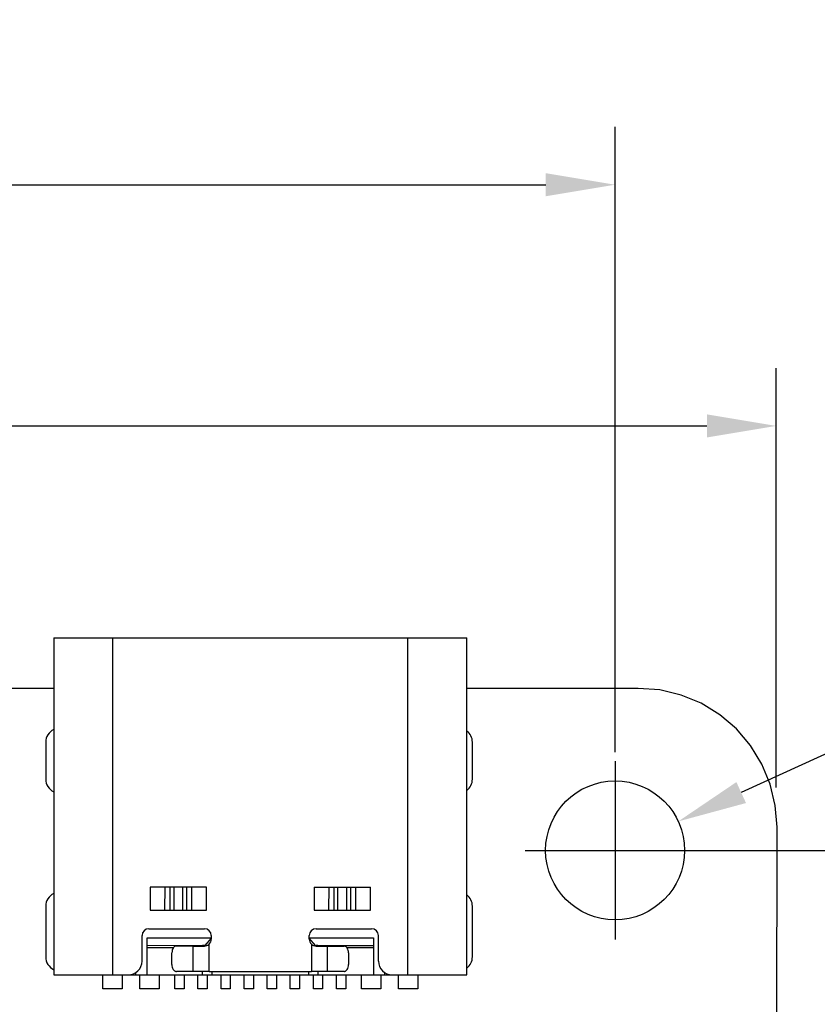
# Model space of a CAD drawing. Header units: millimetres. Extents: x 170 to 326, y 157 to 284.
# Tile 116 of 117: x 292 to 309, y 263 to 284. Entities that reach past the tile are written whole.
import ezdxf

# ---------------------------------------------------------------- set-up
doc = ezdxf.new("R2010")
doc.units = ezdxf.units.MM
doc.header["$LTSCALE"] = 30.734
doc.header["$PDMODE"] = 3
doc.header["$PDSIZE"] = 0.3125
doc.linetypes.add('CENTER', pattern=[0.6, 0.375, -0.075, 0.075, -0.075])
doc.layers.get('0').update_dxf_attribs({"linetype": 'CONTINUOUS'})
doc.layers.get('Defpoints').update_dxf_attribs({"linetype": 'CONTINUOUS'})
doc.layers.add('dim', color=6, linetype='CONTINUOUS', lineweight=9)
doc.styles.add('Verdana', font='verdana.ttf', dxfattribs={"height": 2.5})
doc.dimstyles.new('aaaaaaaa 3.0', dxfattribs={"dimtxt": 2.5, "dimasz": 1.5, "dimexe": 1.25, "dimexo": 0.625, "dimtad": 1, "dimdec": 1, "dimzin": 9, "dimdsep": 46, "dimtxsty": 'Verdana', "dimcen": 0, "dimazin": 0, "dimtfac": 1, "dimtofl": 0, "dimtmove": 0, "dimatfit": 3, "dimfxl": 1, "dimlwd": 25, "dimlwe": 25, "dimarcsym": 0})

# ---------------------------------------------------------------- blocks, each defined once
blk = doc.blocks.new('*D11')
at = {"layer": 'Defpoints', "color": 0}
for p in [(308.198, 275.314), (308.198, 266.862), (260.707, 266.626)]:
    blk.add_point(p, dxfattribs=at)
at = {"layer": 'dim', "color": 0, "lineweight": 25}
for p, q in [((260.707, 267.251), (260.707, 276.564)), ((308.198, 267.487), (308.198, 276.564)), ((262.207, 275.314), (306.698, 275.314))]:
    blk.add_line(p, q, dxfattribs=at)
at = {"layer": 'dim', "color": 0}
for points in [[(262.207, 275.564), (262.207, 275.064), (260.707, 275.314)], [(306.698, 275.064), (306.698, 275.564), (308.198, 275.314)]]:
    blk.add_solid(points, dxfattribs=at)
at = {"layer": 'dim', "color": 0, "insert": (284.453, 277.215), "char_height": 2.5, "attachment_point": 5, "style": 'Verdana'}
blk.add_mtext('47.5', dxfattribs=at)
blk = doc.blocks.new('*D12')
at = {"layer": 'Defpoints', "color": 0}
for p in [(306.077, 266.751), (303.342, 265.498)]:
    blk.add_point(p, dxfattribs=at)
at = {"layer": 'dim', "color": 0, "lineweight": 25}
blk.add_line((326.36, 276.047), (307.44, 267.376), dxfattribs=at)
at = {"layer": 'dim', "color": 0}
blk.add_solid([(307.336, 267.603), (307.544, 267.149), (306.077, 266.751)], dxfattribs=at)
at = {"layer": 'dim', "color": 0, "insert": (317.818, 274.587), "char_height": 2.5, "attachment_point": 5, "rotation": 24.6235, "style": 'Verdana'}
blk.add_mtext('4-∅3{\\f宋体|b0|i0|c134|p2;通孔}', dxfattribs=at)
blk = doc.blocks.new('*D15')
at = {"layer": 'Defpoints', "color": 0}
for p in [(304.709, 266.124), (304.707, 217.126), (316.784, 217.126)]:
    blk.add_point(p, dxfattribs=at)
at = {"layer": 'dim', "color": 0, "lineweight": 25}
for p, q in [((305.334, 266.124), (318.034, 266.124)), ((316.784, 264.624), (316.784, 218.626)), ((305.332, 217.126), (318.034, 217.126))]:
    blk.add_line(p, q, dxfattribs=at)
at = {"layer": 'dim', "color": 0}
for points in [[(317.034, 264.624), (316.534, 264.624), (316.784, 266.124)], [(316.534, 218.626), (317.034, 218.626), (316.784, 217.126)]]:
    blk.add_solid(points, dxfattribs=at)
at = {"layer": 'dim', "color": 0, "insert": (314.86, 241.625), "char_height": 2.5, "attachment_point": 5, "rotation": 90, "style": 'Verdana'}
blk.add_mtext('49', dxfattribs=at)
blk = doc.blocks.new('*D19')
at = {"layer": 'Defpoints', "color": 0}
for p in [(304.709, 280.536), (246.715, 267.624), (304.709, 267.624)]:
    blk.add_point(p, dxfattribs=at)
at = {"layer": 'dim', "color": 0, "lineweight": 25}
for p, q in [((246.715, 268.249), (246.715, 281.786)), ((304.709, 268.249), (304.709, 281.786)), ((248.215, 280.536), (303.209, 280.536))]:
    blk.add_line(p, q, dxfattribs=at)
at = {"layer": 'dim', "color": 0}
for points in [[(248.215, 280.786), (248.215, 280.286), (246.715, 280.536)], [(303.209, 280.286), (303.209, 280.786), (304.709, 280.536)]]:
    blk.add_solid(points, dxfattribs=at)
at = {"layer": 'dim', "color": 0, "insert": (275.712, 282.468), "char_height": 2.5, "attachment_point": 5, "style": 'Verdana'}
blk.add_mtext('58', dxfattribs=at)

msp = doc.modelspace()

# ---------------------------------------------------------------- linework, layer by layer
at = {"linetype": 'Continuous'}
for p, q in [((292.557, 270.729), (292.556, 263.429)), ((292.557, 270.729), (301.497, 270.727)), ((293.836, 263.429), (293.837, 270.729)), ((300.217, 270.727), (300.216, 263.427)), ((301.496, 263.427), (301.497, 270.727)), ((292.557, 269.629), (280.253, 269.632)), ((305.207, 269.626), (301.497, 269.627)), ((305.678, 269.599), (305.207, 269.626)), ((306.137, 269.488), (305.678, 269.599)), ((306.573, 269.308), (306.137, 269.488)), ((306.976, 269.061), (306.573, 269.308)), ((307.335, 268.754), (306.976, 269.061)), ((307.642, 268.395), (307.335, 268.754)), ((292.38, 268.466), (292.38, 267.666)), ((301.62, 267.666), (301.62, 268.466)), ((307.888, 267.993), (307.642, 268.395)), ((308.069, 267.556), (307.888, 267.993)), ((308.179, 267.097), (308.069, 267.556)), ((308.216, 266.626), (308.179, 267.097)), ((308.207, 216.126), (308.216, 266.626)), ((295.859, 265.328), (294.644, 265.329)), ((294.644, 265.329), (294.644, 264.829)), ((294.963, 264.829), (294.964, 265.329)), ((295.067, 265.329), (295.067, 264.829)), ((295.158, 264.829), (295.158, 265.329)), ((295.344, 265.329), (295.344, 264.829)), ((295.435, 264.829), (295.435, 265.329)), ((295.539, 265.328), (295.539, 264.828)), ((295.859, 264.828), (295.859, 265.328)), ((298.195, 265.328), (299.41, 265.328)), ((298.195, 265.328), (298.195, 264.828)), ((298.514, 264.828), (298.515, 265.328)), ((298.618, 265.328), (298.618, 264.828)), ((298.709, 264.828), (298.709, 265.328)), ((298.895, 265.328), (298.895, 264.828)), ((298.986, 264.828), (298.986, 265.328)), ((299.09, 265.328), (299.09, 264.828)), ((299.41, 264.828), (299.41, 265.328)), ((292.38, 264.916), (292.38, 263.816)), ((294.644, 264.829), (295.859, 264.828)), ((298.195, 264.828), (299.41, 264.828)), ((301.62, 263.816), (301.62, 264.916)), ((294.616, 264.429), (295.816, 264.428)), ((298.236, 264.428), (299.436, 264.428)), ((294.466, 263.729), (294.466, 264.279)), ((294.576, 264.232), (295.966, 264.231)), ((294.576, 263.429), (294.576, 264.232)), ((295.966, 264.221), (295.826, 264.068)), ((295.966, 264.278), (295.966, 264.203)), ((298.086, 264.203), (298.086, 264.278)), ((298.086, 264.231), (299.476, 264.231)), ((298.225, 264.068), (298.086, 264.22)), ((299.476, 264.231), (299.476, 263.428)), ((299.586, 263.728), (299.586, 264.278)), ((294.576, 264.069), (295.826, 264.068)), ((295.144, 264.012), (294.576, 264.012)), ((295.209, 264.054), (295.571, 264.053)), ((295.57, 263.503), (295.571, 264.053)), ((295.571, 264.053), (295.816, 264.053)), ((295.815, 264.067), (295.776, 264.064)), ((295.776, 264.053), (295.776, 264.064)), ((295.916, 263.503), (295.916, 264.092)), ((298.136, 264.091), (298.136, 263.503)), ((298.225, 264.068), (299.476, 264.068)), ((298.236, 264.053), (298.482, 264.053)), ((298.276, 264.063), (298.237, 264.067)), ((298.276, 264.063), (298.276, 264.053)), ((298.482, 264.053), (298.843, 264.053)), ((298.482, 263.503), (298.482, 264.053)), ((299.476, 264.011), (298.908, 264.011)), ((295.113, 263.654), (295.113, 263.904)), ((298.939, 263.903), (298.939, 263.653)), ((295.57, 263.503), (295.209, 263.504)), ((295.916, 263.503), (295.571, 263.503)), ((295.776, 263.428), (295.776, 263.503)), ((295.916, 263.503), (298.136, 263.503)), ((295.976, 263.503), (295.976, 263.428)), ((298.076, 263.428), (298.076, 263.503)), ((298.482, 263.503), (298.136, 263.503)), ((298.276, 263.503), (298.276, 263.428)), ((298.842, 263.503), (298.482, 263.503)), ((292.556, 263.429), (301.496, 263.427)), ((293.616, 263.129), (293.616, 263.429)), ((294.036, 263.429), (294.036, 263.129)), ((294.326, 263.477), (294.326, 263.429)), ((294.416, 263.129), (294.416, 263.429)), ((294.836, 263.429), (294.836, 263.129)), ((295.176, 263.129), (295.176, 263.429)), ((295.376, 263.429), (295.376, 263.129)), ((295.676, 263.128), (295.676, 263.428)), ((295.876, 263.428), (295.876, 263.128)), ((296.176, 263.128), (296.176, 263.428)), ((296.376, 263.428), (296.376, 263.128)), ((296.676, 263.128), (296.676, 263.428)), ((296.876, 263.428), (296.876, 263.128)), ((297.176, 263.128), (297.176, 263.428)), ((297.376, 263.428), (297.376, 263.128)), ((297.676, 263.128), (297.676, 263.428)), ((297.876, 263.428), (297.876, 263.128)), ((298.176, 263.128), (298.176, 263.428)), ((298.376, 263.428), (298.376, 263.128)), ((298.676, 263.128), (298.676, 263.428)), ((298.876, 263.428), (298.876, 263.128)), ((299.216, 263.128), (299.216, 263.428)), ((299.636, 263.428), (299.636, 263.128)), ((299.726, 263.428), (299.726, 263.475)), ((300.016, 263.127), (300.016, 263.427)), ((300.436, 263.427), (300.436, 263.127)), ((294.036, 263.129), (293.616, 263.129)), ((294.836, 263.129), (294.416, 263.129)), ((295.376, 263.129), (295.176, 263.129)), ((295.876, 263.128), (295.676, 263.128)), ((296.376, 263.128), (296.176, 263.128)), ((296.876, 263.128), (296.676, 263.128)), ((297.376, 263.128), (297.176, 263.128)), ((297.876, 263.128), (297.676, 263.128)), ((298.376, 263.128), (298.176, 263.128)), ((298.876, 263.128), (298.676, 263.128)), ((299.636, 263.128), (299.216, 263.128)), ((300.436, 263.127), (300.016, 263.127))]:
    msp.add_line(p, q, dxfattribs=at)
at = {"color": 1, "linetype": 'CENTER'}
for p, q in [((304.709, 268.054), (304.709, 264.195)), ((302.765, 266.124), (306.653, 266.124))]:
    msp.add_line(p, q, dxfattribs=at)
msp.add_circle((304.709, 266.124), 1.504)
at = {"linetype": 'Continuous'}
for centre, radius, start, end in [((292.68, 268.466), 0.3, 114.9502, 180), ((301.32, 268.466), 0.3, 0, 53.6315), ((292.68, 267.666), 0.3, 180, 244.9763), ((301.32, 267.666), 0.3, 306.2519, 360), ((292.68, 264.916), 0.3, 115.1215, 180), ((301.32, 264.916), 0.3, 0, 53.7984), ((294.616, 264.279), 0.15, 89.9872, 179.9872), ((295.816, 264.278), 0.15, 359.9872, 89.9872), ((298.236, 264.278), 0.15, 89.9872, 179.9872), ((299.436, 264.278), 0.15, 359.9872, 89.9872), ((295.816, 264.203), 0.15, 311.7573, 359.9872), ((298.236, 264.203), 0.15, 179.9872, 228.1868), ((295.815, 264.205), 0.152, 270.3349, 311.5786), ((298.236, 264.204), 0.151, 228.2281, 269.8593), ((292.68, 263.816), 0.3, 180, 244.7897), ((294.166, 263.729), 0.3, 269.9872, 359.9872), ((299.886, 263.728), 0.3, 179.9872, 269.9872), ((301.32, 263.816), 0.3, 306.0714, 360)]:
    msp.add_arc(centre, radius, start, end, dxfattribs=at)
for points, knots in [([(295.209, 264.054), (295.203, 264.054), (295.19, 264.051), (295.171, 264.043), (295.155, 264.028), (295.135, 264.002), (295.117, 263.96), (295.113, 263.923), (295.113, 263.904)], [0, 0, 0, 0, 0.097396, 0.199931, 0.310959, 0.43233, 0.703547, 1, 1, 1, 1]), ([(298.939, 263.903), (298.939, 263.922), (298.934, 263.959), (298.917, 264.001), (298.897, 264.028), (298.88, 264.042), (298.862, 264.051), (298.849, 264.053), (298.843, 264.053)], [0, 0, 0, 0, 0.296453, 0.567671, 0.689041, 0.800069, 0.902604, 1, 1, 1, 1]), ([(295.113, 263.654), (295.113, 263.634), (295.117, 263.597), (295.134, 263.555), (295.155, 263.529), (295.171, 263.515), (295.19, 263.506), (295.203, 263.504), (295.209, 263.504)], [0, 0, 0, 0, 0.296453, 0.567671, 0.689041, 0.800069, 0.902604, 1, 1, 1, 1]), ([(298.842, 263.503), (298.849, 263.503), (298.862, 263.505), (298.88, 263.514), (298.897, 263.528), (298.917, 263.554), (298.934, 263.596), (298.939, 263.633), (298.939, 263.653)], [0, 0, 0, 0, 0.097396, 0.199931, 0.310959, 0.43233, 0.703547, 1, 1, 1, 1])]:
    msp.add_open_spline(points, degree=3, knots=knots, dxfattribs=at)

# ---------------------------------------------------------------- dimensions: what is measured, and where the dimension line sits
at = {"layer": 'dim'}
for base, p1, p2, picture, middle in [((304.709, 280.536), (246.715, 267.624), (304.709, 267.624), '*D19', (275.712, 282.468)), ((308.198, 275.314), (260.707, 266.626), (308.198, 266.862), '*D11', (284.453, 277.215))]:
    dim = msp.add_linear_dim(base=base, p1=p1, p2=p2, dimstyle='aaaaaaaa 3.0', dxfattribs=at)
    dim.commit()
    dim.dimension.update_dxf_attribs({"geometry": picture, "text_midpoint": middle})
dim = msp.add_diameter_dim_2p(p1=(303.342, 265.498), p2=(306.077, 266.751), text='4-<>{\\f宋体|b0|i0|c134|p2;通孔}', dimstyle='aaaaaaaa 3.0', override={"dimtxsty": 'Verdana'}, dxfattribs=at)
dim.commit()
dim.dimension.update_dxf_attribs({"geometry": '*D12', "text_midpoint": (318.747, 272.558), "dimtype": 163})
dim = msp.add_linear_dim(base=(316.784, 217.126), p1=(304.709, 266.124), p2=(304.707, 217.126), angle=90, dimstyle='aaaaaaaa 3.0', dxfattribs=at)
dim.commit()
dim.dimension.update_dxf_attribs({"geometry": '*D15', "text_midpoint": (314.86, 241.625)})

doc.saveas('drawing.dxf')
